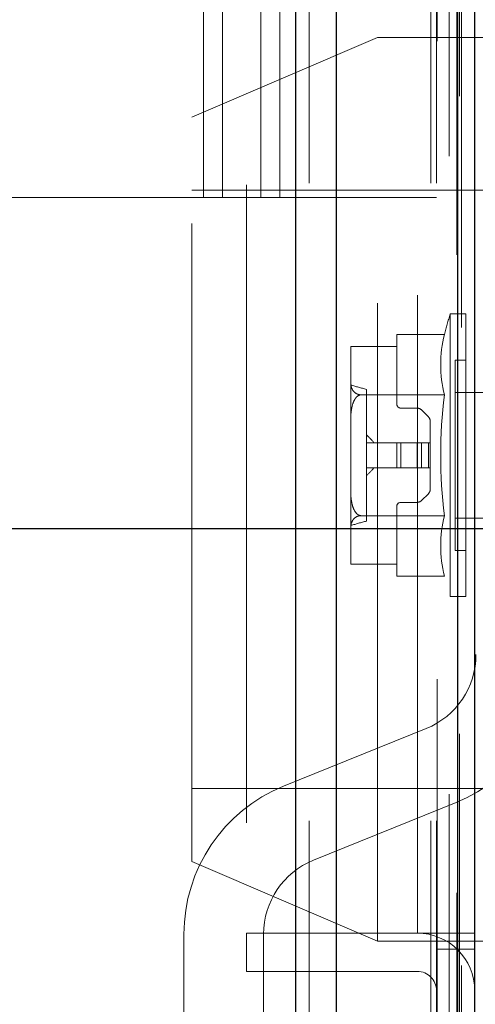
# Model space of a CAD drawing. Header units: inches. Extents: x 0.2 to 10.7, y 0.2 to 7.9.
# Tile 26 of 104: x 2.0621 to 2.1336, y 3.3179 to 3.4722. Entities that reach past the tile are written whole.
import ezdxf

# ---------------------------------------------------------------- set-up
doc = ezdxf.new("R2010")
doc.units = ezdxf.units.IN
doc.header["$MEASUREMENT"] = 0
doc.linetypes.add('HIDDEN', pattern=[0.07500000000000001, 0.05, -0.025])
doc.layers.add('DIMENSIONS', color=140, linetype='Continuous')
doc.styles.add('SLDTEXTSTYLE0', font='TXT', dxfattribs={"width": 0.7})
doc.dimstyles.new('SLDDIMSTYLE1', dxfattribs={"dimtxt": 0.0849609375, "dimasz": 0.13, "dimexe": 0, "dimexo": 0.0625, "dimgap": 0.021240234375, "dimtad": 0, "dimtih": 1, "dimtoh": 1, "dimlfac": 12, "dimrnd": 1e-09, "dimzin": 12, "dimdsep": 46, "dimtxsty": 'SLDTEXTSTYLE0', "dimsah": 1, "dimcen": 0.09, "dimadec": 0, "dimazin": 3, "dimtfac": 1, "dimtmove": 0, "dimatfit": 0, "dimfxl": 0, "dimfrac": 2, "dimtolj": 1, "dimtzin": 12, "dimarcsym": 0})
doc.dimstyles.new('SLDDIMSTYLE3', dxfattribs={"dimtxt": 0.18, "dimasz": 0.13, "dimexe": 0, "dimexo": 0.0625, "dimgap": 0, "dimtad": 0, "dimtih": 1, "dimtoh": 1, "dimdec": 0, "dimrnd": 1e-09, "dimzin": 0, "dimdsep": 46, "dimtxsty": 'Standard', "dimsah": 1, "dimcen": 0.09, "dimadec": 0, "dimazin": 0, "dimtfac": 0.13, "dimtdec": 0, "dimtofl": 0, "dimtmove": 0, "dimatfit": 3, "dimfxl": 0, "dimfrac": 2, "dimtolj": 1, "dimtzin": 0, "dimarcsym": 0})

# ---------------------------------------------------------------- blocks, each defined once
blk = doc.blocks.new('_D_11')
at = {"layer": 'DIMENSIONS'}
for p, q in [((2.351322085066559, 3.39245249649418), (2.351322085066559, 3.64245249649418)), ((2.053035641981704, 3.392452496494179), (2.476322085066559, 3.39245249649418)), ((2.157561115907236, 3.240619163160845), (2.47632208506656, 3.240619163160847)), ((2.35132208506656, 3.014391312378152), (2.35132208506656, 3.240619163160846)), ((2.466185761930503, 3.014391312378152), (2.35132208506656, 3.014391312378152)), ((2.619377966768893, 3.014391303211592), (2.59084787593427, 3.014391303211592)), ((2.59084787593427, 3.014391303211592), (2.59084787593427, 2.879360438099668)), ((2.871847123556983, 3.014391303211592), (2.900377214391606, 3.014391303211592)), ((2.900377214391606, 3.014391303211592), (2.900377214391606, 2.879360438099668)), ((2.59084787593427, 2.879360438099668), (2.619377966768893, 2.879360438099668)), ((2.900377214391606, 2.879360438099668), (2.871847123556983, 2.879360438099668))]:
    blk.add_line(p, q, dxfattribs=at)
for points in [[(2.351322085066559, 3.39245249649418), (2.371322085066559, 3.52245249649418), (2.331322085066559, 3.52245249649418)], [(2.35132208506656, 3.240619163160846), (2.33132208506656, 3.110619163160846), (2.37132208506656, 3.110619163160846)]]:
    blk.add_solid(points, dxfattribs=at)
at = {"layer": 'DIMENSIONS', "char_height": 0.08333333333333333, "attachment_point": 1, "style": 'SLDTEXTSTYLE0'}
for s, insert in [('1.82', (2.619377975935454, 3.140833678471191)), ('46.3', (2.619377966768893, 2.986782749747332))]:
    blk.add_mtext(s, dxfattribs=dict(at, insert=insert))
blk = doc.blocks.new('_D_12')
at = {"layer": 'DIMENSIONS'}
for p, q in [((1.981681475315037, 3.321098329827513), (1.981681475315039, 2.947317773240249)), ((2.133514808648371, 3.196619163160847), (2.133514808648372, 2.94731777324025)), ((1.410269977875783, 3.072317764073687), (1.38173988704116, 3.072317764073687)), ((1.38173988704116, 3.072317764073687), (1.38173988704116, 2.937286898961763)), ((1.662739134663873, 3.072317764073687), (1.691269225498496, 3.072317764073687)), ((1.691269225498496, 3.072317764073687), (1.691269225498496, 2.937286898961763)), ((1.981681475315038, 3.072317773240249), (1.77787214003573, 3.072317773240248)), ((2.133514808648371, 3.072317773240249), (2.383514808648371, 3.07231777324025)), ((1.38173988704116, 2.937286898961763), (1.410269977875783, 2.937286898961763)), ((1.691269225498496, 2.937286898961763), (1.662739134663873, 2.937286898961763))]:
    blk.add_line(p, q, dxfattribs=at)
for points in [[(1.981681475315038, 3.072317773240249), (1.851681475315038, 3.092317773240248), (1.851681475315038, 3.052317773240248)], [(2.133514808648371, 3.072317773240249), (2.263514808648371, 3.05231777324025), (2.263514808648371, 3.09231777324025)]]:
    blk.add_solid(points, dxfattribs=at)
at = {"layer": 'DIMENSIONS', "char_height": 0.08333333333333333, "attachment_point": 1, "style": 'SLDTEXTSTYLE0'}
for s, insert in [('1.82', (1.410269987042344, 3.198760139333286)), ('46.3', (1.410269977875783, 3.044709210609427))]:
    blk.add_mtext(s, dxfattribs=dict(at, insert=insert))

msp = doc.modelspace()

# ---------------------------------------------------------------- linework, layer by layer
at = {"color": 7, "linetype": 'Continuous', "lineweight": 25}
for p, q in [((2.105438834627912, 3.246619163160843), (2.105438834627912, 5.192448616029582)), ((2.111802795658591, 3.246619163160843), (2.111802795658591, 5.191268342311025)), ((2.130878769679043, 3.246619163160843), (2.130878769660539, 5.182294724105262)), ((2.133514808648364, 3.246619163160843), (2.133514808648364, 5.182035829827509))]:
    msp.add_line(p, q, dxfattribs=at)
at = {"color": 7, "linetype": 'HIDDEN', "lineweight": 18}
for p, q in [((2.105438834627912, 5.192448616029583), (2.105438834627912, 3.246619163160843)), ((2.105438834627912, 5.192448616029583), (2.105438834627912, 3.246619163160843)), ((2.105438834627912, 3.246619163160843), (2.105438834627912, 5.19244861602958)), ((2.107560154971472, 3.246619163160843), (2.107560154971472, 5.191268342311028)), ((2.107560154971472, 3.246619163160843), (2.107560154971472, 5.191268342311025)), ((2.111802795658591, 3.246619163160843), (2.111802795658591, 5.191268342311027)), ((2.126636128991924, 3.246619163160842), (2.126636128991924, 5.182294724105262)), ((2.126636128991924, 3.246619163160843), (2.126636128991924, 5.182294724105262)), ((2.127514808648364, 3.246619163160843), (2.127514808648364, 5.182035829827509)), ((2.130878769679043, 3.246619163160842), (2.130878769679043, 5.182294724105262)), ((2.131132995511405, 3.260253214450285), (2.131132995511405, 5.168802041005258)), ((2.131421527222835, 5.123983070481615), (2.131421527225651, 3.305086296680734)), ((2.124514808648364, 3.329035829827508), (2.124514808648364, 5.099952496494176)), ((2.124514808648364, 3.329035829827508), (2.124514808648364, 5.099952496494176)), ((2.124514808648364, 3.329035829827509), (2.124514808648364, 5.099952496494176)), ((2.124514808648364, 3.329035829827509), (2.124514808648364, 5.099952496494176)), ((2.090931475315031, 3.444369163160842), (2.090931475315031, 3.996202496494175)), ((2.090931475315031, 3.444369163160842), (2.090931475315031, 3.996202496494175)), ((2.093931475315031, 3.444369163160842), (2.093931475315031, 3.996202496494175)), ((2.099931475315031, 3.444369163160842), (2.099931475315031, 3.996202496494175)), ((2.102931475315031, 3.444369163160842), (2.102931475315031, 3.996202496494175)), ((2.102931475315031, 3.444369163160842), (2.102931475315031, 3.996202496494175)), ((2.097681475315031, 3.646327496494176), (2.097681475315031, 3.329035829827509)), ((2.11827596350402, 3.46943045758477), (2.089109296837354, 3.456930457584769)), ((2.11827596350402, 3.327763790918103), (2.11827596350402, 3.46943045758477)), ((2.19327596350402, 3.46943045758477), (2.11827596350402, 3.46943045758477)), ((2.089109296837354, 3.340263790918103), (2.089109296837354, 3.456930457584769)), ((2.172442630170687, 3.445472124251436), (2.089109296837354, 3.445472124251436)), ((2.036306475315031, 3.444369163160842), (2.090931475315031, 3.444369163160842)), ((2.090931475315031, 3.444369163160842), (2.093931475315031, 3.444369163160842)), ((2.093931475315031, 3.444369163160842), (2.102931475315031, 3.444369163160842)), ((2.102931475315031, 3.444369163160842), (2.127514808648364, 3.444369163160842)), ((2.129671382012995, 3.426092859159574), (2.129671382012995, 3.403947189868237)), ((2.132113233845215, 3.426092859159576), (2.129671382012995, 3.426092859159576)), ((2.132113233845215, 3.426092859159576), (2.132113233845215, 3.403947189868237)), ((2.128782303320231, 3.422889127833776), (2.121286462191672, 3.422889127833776)), ((2.121286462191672, 3.420994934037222), (2.121286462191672, 3.422889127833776)), ((2.114068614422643, 3.42093604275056), (2.114068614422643, 3.420905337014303)), ((2.114068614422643, 3.420905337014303), (2.114068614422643, 3.41540194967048)), ((2.114069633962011, 3.420994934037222), (2.121286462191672, 3.420994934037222)), ((2.121286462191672, 3.411985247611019), (2.121286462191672, 3.420994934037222)), ((2.130472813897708, 3.418875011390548), (2.130472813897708, 3.403947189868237)), ((2.132113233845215, 3.418875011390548), (2.130472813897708, 3.418875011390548)), ((2.114068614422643, 3.41540194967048), (2.114068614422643, 3.409450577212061)), ((2.116529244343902, 3.41426489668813), (2.116529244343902, 3.393629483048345)), ((2.128782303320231, 3.413418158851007), (2.115645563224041, 3.413418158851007)), ((2.162908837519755, 3.413789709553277), (2.130472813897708, 3.413789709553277)), ((2.124487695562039, 3.411329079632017), (2.121942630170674, 3.411329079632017)), ((2.126247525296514, 3.409976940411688), (2.125183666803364, 3.411040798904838)), ((2.114068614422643, 3.409450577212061), (2.114068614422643, 3.398443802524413)), ((2.126535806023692, 3.405915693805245), (2.126535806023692, 3.409280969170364)), ((2.121286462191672, 3.405915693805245), (2.116529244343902, 3.405915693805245)), ((2.121286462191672, 3.405915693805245), (2.121286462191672, 3.401978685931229)), ((2.121942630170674, 3.405915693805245), (2.121286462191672, 3.405915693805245)), ((2.121942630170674, 3.405915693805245), (2.121942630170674, 3.401978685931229)), ((2.124487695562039, 3.405915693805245), (2.121942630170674, 3.405915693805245)), ((2.121942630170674, 3.405915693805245), (2.121942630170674, 3.401978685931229)), ((2.124487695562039, 3.405915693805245), (2.124487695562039, 3.401978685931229)), ((2.125183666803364, 3.405915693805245), (2.124487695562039, 3.405915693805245)), ((2.124487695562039, 3.405915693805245), (2.124487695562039, 3.401978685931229)), ((2.125183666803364, 3.405915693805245), (2.125183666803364, 3.401978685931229)), ((2.126247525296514, 3.405915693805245), (2.125183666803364, 3.405915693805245)), ((2.125183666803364, 3.405915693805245), (2.125183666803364, 3.401978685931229)), ((2.126247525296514, 3.405915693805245), (2.126247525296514, 3.401978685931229)), ((2.126535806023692, 3.405915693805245), (2.126247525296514, 3.405915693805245)), ((2.126247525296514, 3.405915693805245), (2.126247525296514, 3.401978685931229)), ((2.126535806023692, 3.405915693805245), (2.126535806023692, 3.401978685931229)), ((2.129671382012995, 3.403947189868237), (2.129671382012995, 3.381801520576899)), ((2.130472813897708, 3.403947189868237), (2.130472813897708, 3.389019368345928)), ((2.132113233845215, 3.403947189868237), (2.132113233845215, 3.381801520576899)), ((2.121286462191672, 3.401978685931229), (2.116529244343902, 3.401978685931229)), ((2.121942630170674, 3.401978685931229), (2.121286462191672, 3.401978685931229)), ((2.124487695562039, 3.401978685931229), (2.121942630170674, 3.401978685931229)), ((2.125183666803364, 3.401978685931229), (2.124487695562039, 3.401978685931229)), ((2.126247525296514, 3.401978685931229), (2.125183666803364, 3.401978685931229)), ((2.126535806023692, 3.401978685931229), (2.126247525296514, 3.401978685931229)), ((2.126535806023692, 3.398613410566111), (2.126535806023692, 3.401978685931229)), ((2.114068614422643, 3.398443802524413), (2.114068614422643, 3.392492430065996)), ((2.125183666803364, 3.396853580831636), (2.126247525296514, 3.397917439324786)), ((2.121286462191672, 3.386899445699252), (2.121286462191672, 3.395909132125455)), ((2.121942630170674, 3.396565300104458), (2.124487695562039, 3.396565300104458)), ((2.12878230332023, 3.394476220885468), (2.115645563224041, 3.394476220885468)), ((2.130472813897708, 3.394104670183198), (2.162908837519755, 3.394104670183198)), ((2.114068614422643, 3.392492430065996), (2.114068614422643, 3.386989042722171)), ((2.130472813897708, 3.389019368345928), (2.132113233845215, 3.389019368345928)), ((2.114068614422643, 3.386989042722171), (2.114068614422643, 3.386958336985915)), ((2.121286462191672, 3.386899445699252), (2.114069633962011, 3.386899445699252)), ((2.121286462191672, 3.385005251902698), (2.121286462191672, 3.386899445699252)), ((2.12878230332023, 3.385005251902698), (2.121286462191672, 3.385005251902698)), ((2.129671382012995, 3.381801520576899), (2.132113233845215, 3.381801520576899)), ((2.103514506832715, 3.352054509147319), (2.125907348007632, 3.361110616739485)), ((2.089109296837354, 3.351722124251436), (2.172442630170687, 3.351722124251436)), ((2.130593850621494, 3.349522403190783), (2.108201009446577, 3.340466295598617)), ((2.089109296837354, 3.340263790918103), (2.11827596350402, 3.327763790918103)), ((2.097681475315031, 3.323035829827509), (2.097681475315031, 3.329035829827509)), ((2.097681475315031, 3.329035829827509), (2.124514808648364, 3.329035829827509)), ((2.124514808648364, 3.329035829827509), (2.127514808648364, 3.329035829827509)), ((2.127514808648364, 3.329035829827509), (2.133514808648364, 3.329035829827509)), ((2.087887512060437, 3.280615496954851), (2.087887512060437, 3.328878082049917)), ((2.100387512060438, 3.328878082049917), (2.100387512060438, 3.280615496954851)), ((2.11827596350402, 3.327763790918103), (2.19327596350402, 3.327763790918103)), ((2.127514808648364, 3.326535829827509), (2.133514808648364, 3.326535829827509)), ((2.124514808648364, 3.323035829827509), (2.097681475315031, 3.323035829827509))]:
    msp.add_line(p, q, dxfattribs=at)
at = {"color": 7, "linetype": 'HIDDEN', "lineweight": 18, "flags": 128}
for points in [[(2.127625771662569, 5.168859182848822), (2.127625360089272, 4.229623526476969), (2.127625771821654, 3.26019629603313)], [(2.129525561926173, 5.150818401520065), (2.129525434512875, 4.229623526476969), (2.129525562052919, 3.278238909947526)], [(2.130696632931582, 5.135361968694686), (2.13069588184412, 4.229623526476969), (2.130696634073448, 3.293710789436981)], [(2.130696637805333, 5.135360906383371), (2.13069600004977, 4.253140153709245), (2.130696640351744, 3.293693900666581)]]:
    msp.add_lwpolyline(points, dxfattribs=at)
at = {"color": 7, "linetype": 'HIDDEN', "lineweight": 18}
for centre, radius, start, end in [((2.203254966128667, 3.403947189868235), 0.07684383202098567, 163.2503397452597, 165.7295548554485), ((2.147213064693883, 3.41815364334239), 0.01902939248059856, 165.5904657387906, 194.4095342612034), ((2.117943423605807, 3.420906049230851), 0.003874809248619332, 178.6855685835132, 180.0105313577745), ((2.115769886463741, 3.420936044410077), 0.001701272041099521, 178.0163070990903, 180.0000558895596), ((2.117943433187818, 3.420906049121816), 0.003874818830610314, 178.6855702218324, 180.0105297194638), ((1.641840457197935, 1.717745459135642), 1.761677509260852, 74.36829721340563, 74.45138212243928), ((2.203254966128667, 3.403947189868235), 0.0750724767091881, 172.7523851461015, 187.2476148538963), ((2.121942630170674, 3.411985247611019), 0.0006561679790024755, 180, 270.0000000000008), ((2.124487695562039, 3.410344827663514), 0.0009842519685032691, 44.99999999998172, 90.00000000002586), ((2.125551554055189, 3.409280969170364), 0.0009842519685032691, 0, 44.99999999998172), ((2.125551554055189, 3.398613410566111), 0.0009842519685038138, 314.9999999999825, 0), ((2.121942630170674, 3.395909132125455), 0.0006561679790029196, 90, 180), ((2.124487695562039, 3.397549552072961), 0.0009842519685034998, 269.9999999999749, 315.0000000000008), ((2.147213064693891, 3.389740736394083), 0.01902939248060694, 165.5904657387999, 194.409534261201), ((1.641839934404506, 5.090150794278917), 1.761679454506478, 285.5486179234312, 285.6317027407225), ((2.117943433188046, 3.386988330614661), 0.003874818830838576, 179.9894702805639, 181.3144297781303), ((2.117943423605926, 3.386988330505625), 0.003874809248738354, 179.9894686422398, 181.3144314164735), ((2.115769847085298, 3.386958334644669), 0.00170123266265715, 179.9999211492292, 181.9837158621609), ((2.121220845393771, 3.372698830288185), 0.01250000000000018, 292.0193813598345, 0), ((2.121220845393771, 3.372698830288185), 0.02500000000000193, 292.0193813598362, 0), ((2.112887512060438, 3.328878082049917), 0.02500000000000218, 112.0193813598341, 180), ((2.112887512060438, 3.328878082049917), 0.01250000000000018, 112.0193813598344, 180), ((2.124514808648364, 3.320035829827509), 0.008999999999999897, 0, 90), ((2.124514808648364, 3.320035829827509), 0.003000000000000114, 0, 90)]:
    msp.add_arc(centre, radius, start, end, dxfattribs=at)
for points, knots in [([(2.114068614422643, 3.41540194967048), (2.114068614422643, 3.415020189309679), (2.114113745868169, 3.414638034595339), (2.11440148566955, 3.41408272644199), (2.11453473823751, 3.413900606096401), (2.114843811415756, 3.413662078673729), (2.114968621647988, 3.413586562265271), (2.115271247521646, 3.413468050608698), (2.115451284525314, 3.413425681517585), (2.115645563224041, 3.413418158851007)], [0, 0, 0, 0, 0.5000000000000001, 0.5000000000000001, 0.7499999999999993, 0.7499999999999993, 0.8749999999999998, 0.8749999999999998, 1, 1, 1, 1]), ([(2.115645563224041, 3.413418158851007), (2.11545148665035, 3.413403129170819), (2.115271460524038, 3.41331843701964), (2.114969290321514, 3.413081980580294), (2.114845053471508, 3.412932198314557), (2.114532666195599, 3.412450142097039), (2.114401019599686, 3.412087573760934), (2.114113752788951, 3.41097773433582), (2.114068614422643, 3.410213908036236), (2.114068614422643, 3.409450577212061)], [0, 0, 0, 0, 0.1249999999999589, 0.1249999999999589, 0.2499999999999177, 0.2499999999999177, 0.4999999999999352, 0.4999999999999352, 1, 1, 1, 1]), ([(2.114068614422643, 3.398443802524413), (2.114068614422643, 3.397680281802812), (2.114113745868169, 3.396915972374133), (2.11440148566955, 3.395805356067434), (2.114534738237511, 3.395441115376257), (2.114843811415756, 3.394964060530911), (2.114968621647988, 3.394813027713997), (2.115271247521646, 3.394576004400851), (2.115451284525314, 3.394491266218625), (2.115645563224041, 3.394476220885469)], [0, 0, 0, 0, 0.5000000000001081, 0.5000000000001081, 0.7500000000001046, 0.7500000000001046, 0.8750000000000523, 0.8750000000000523, 1, 1, 1, 1]), ([(2.115645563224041, 3.394476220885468), (2.11545148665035, 3.394468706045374), (2.115271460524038, 3.394426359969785), (2.114969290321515, 3.394308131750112), (2.114845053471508, 3.394233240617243), (2.114532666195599, 3.393992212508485), (2.114401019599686, 3.393810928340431), (2.114113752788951, 3.393256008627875), (2.114068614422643, 3.392874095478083), (2.114068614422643, 3.392492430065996)], [0, 0, 0, 0, 0.1249999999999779, 0.1249999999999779, 0.2499999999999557, 0.2499999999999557, 0.49999999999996, 0.49999999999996, 1, 1, 1, 1])]:
    msp.add_open_spline(points, degree=3, knots=knots, dxfattribs=at)
for points in [[(2.116529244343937, 3.407142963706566), (2.116943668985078, 3.406758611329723), (2.117341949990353, 3.406358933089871), (2.117694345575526, 3.405915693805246)], [(2.117694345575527, 3.40197868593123), (2.11734194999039, 3.401535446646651), (2.116943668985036, 3.401135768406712), (2.116529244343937, 3.400751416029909)]]:
    msp.add_open_spline(points, degree=3, dxfattribs=at)

# ---------------------------------------------------------------- dimensions: what is measured, and where the dimension line sits
at = {"layer": 'DIMENSIONS'}
for base, p1, p2, angle, picture, middle in [((2.35132208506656, 3.39245249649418), (2.107561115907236, 3.240619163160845), (2.003035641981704, 3.392452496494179), 90.0000000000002, '_D_11', (2.351322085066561, 3.014391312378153)), ((1.981681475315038, 3.072317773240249), (2.133514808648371, 3.246619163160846), (1.981681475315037, 3.371098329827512), 1.675813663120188e-13, '_D_12', (1.536504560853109, 3.072317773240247))]:
    dim = msp.add_linear_dim(base=base, p1=p1, p2=p2, angle=angle, dimstyle='SLDDIMSTYLE1', dxfattribs=at)
    dim.commit()
    dim.dimension.update_dxf_attribs({"geometry": picture, "text_midpoint": middle, "dimtype": 160})

# ---------------------------------------------------------------- leaders
msp.add_leader([(1.990633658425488, 3.382997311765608), (2.153073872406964, 2.673365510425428), (2.045663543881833, 2.673365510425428)], dimstyle='SLDDIMSTYLE3', dxfattribs=at)

doc.saveas('drawing.dxf')
